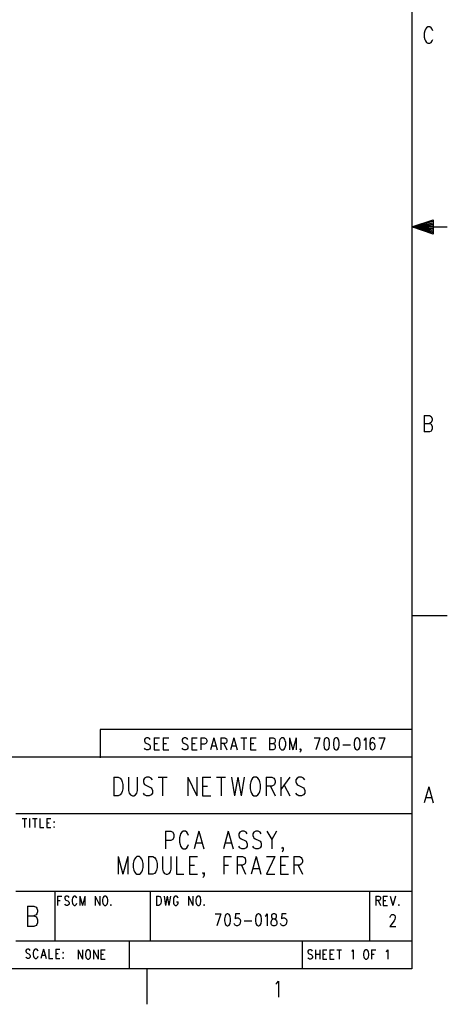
# Model space of a CAD drawing. Extents: x 2 to 38, y 4.3 to 27.6.
# Tile 23 of 25: x 31.6 to 38, y 4.3 to 19.1. Entities that reach past the tile are written whole.
import ezdxf

# ---------------------------------------------------------------- set-up
doc = ezdxf.new("R2010")
doc.units = 0
doc.layers.add('assy_t', color=3, linetype='CONTINUOUS')

msp = doc.modelspace()

# ---------------------------------------------------------------- linework, layer by layer
at = {"layer": 'assy_t', "color": 3}
for points in [[(2.54174, 4.85581), (2.54174, 27.07542), (37.45826, 27.07542), (37.45826, 4.85581), (2.54174, 4.85581)], [(37.76968, 18.90178), (37.76126, 18.92492), (37.74443, 18.94807), (37.72759, 18.95964), (37.69393, 18.95964), (37.67709, 18.94807), (37.66026, 18.92492), (37.65184, 18.90178), (37.64343, 18.86706), (37.64343, 18.80919), (37.65184, 18.77448), (37.66026, 18.75133), (37.67709, 18.72818), (37.69393, 18.71661), (37.72759, 18.71661), (37.74443, 18.72818), (37.76126, 18.75133), (37.76968, 18.77448)], [(37.45826, 15.96561), (37.77569, 16.07142), (37.77569, 15.8598), (37.45826, 15.96561), (37.77569, 15.90213)], [(37.45826, 15.96561), (37.77569, 16.05026)], [(37.45826, 15.96561), (37.77569, 16.0291)], [(37.45826, 15.96561), (37.77569, 16.00794)], [(37.45826, 15.96561), (37.77569, 15.98677)], [(37.45826, 15.96561), (37.77569, 15.88097)], [(37.45826, 15.96561), (37.9873, 15.96561)], [(37.45826, 15.96561), (37.77569, 15.92329)], [(37.45826, 15.96561), (37.77569, 15.94445)], [(37.64343, 13.14022), (37.64343, 12.89719)], [(37.64343, 13.14022), (37.71918, 13.14022), (37.74443, 13.12864), (37.75284, 13.11707), (37.76126, 13.09393), (37.76126, 13.07078), (37.75284, 13.04764), (37.74443, 13.03606), (37.71918, 13.02449)], [(37.64343, 13.02449), (37.71918, 13.02449), (37.74443, 13.01292), (37.75284, 13.00134), (37.76126, 12.9782), (37.76126, 12.94348), (37.75284, 12.92034), (37.74443, 12.90876), (37.71918, 12.89719), (37.64343, 12.89719)], [(37.45826, 10.14619), (37.9873, 10.14619)], [(37.44768, 8.44269), (32.79215, 8.44269), (32.79215, 8.01946)], [(33.54415, 8.29059), (33.53165, 8.30778), (33.51289, 8.31638), (33.48788, 8.31638), (33.46912, 8.30778), (33.45662, 8.29059), (33.45662, 8.2734), (33.46287, 8.2562), (33.46912, 8.2476), (33.48163, 8.23901), (33.51914, 8.22181), (33.53165, 8.21322), (33.5379, 8.20462), (33.54415, 8.18743), (33.54415, 8.16164), (33.53165, 8.14444), (33.51289, 8.13585), (33.48788, 8.13585), (33.46912, 8.14444), (33.45662, 8.16164)], [(33.60042, 8.31638), (33.60042, 8.13585)], [(33.60042, 8.31638), (33.6817, 8.31638)], [(33.73797, 8.31638), (33.73797, 8.13585)], [(33.73797, 8.31638), (33.81925, 8.31638)], [(34.10686, 8.29059), (34.09435, 8.30778), (34.07559, 8.31638), (34.05058, 8.31638), (34.03183, 8.30778), (34.01932, 8.29059), (34.01932, 8.2734), (34.02558, 8.2562), (34.03183, 8.2476), (34.04433, 8.23901), (34.08185, 8.22181), (34.09435, 8.21322), (34.1006, 8.20462), (34.10686, 8.18743), (34.10686, 8.16164), (34.09435, 8.14444), (34.07559, 8.13585), (34.05058, 8.13585), (34.03183, 8.14444), (34.01932, 8.16164)], [(34.16313, 8.31638), (34.16313, 8.13585)], [(34.16313, 8.31638), (34.2444, 8.31638)], [(34.30068, 8.31638), (34.30068, 8.13585)], [(34.30068, 8.31638), (34.35695, 8.31638), (34.3757, 8.30778), (34.38195, 8.29919), (34.38821, 8.28199), (34.38821, 8.2562), (34.38195, 8.23901), (34.3757, 8.23041), (34.35695, 8.22181), (34.30068, 8.22181)], [(34.4945, 8.31638), (34.44448, 8.13585)], [(34.4945, 8.31638), (34.54451, 8.13585)], [(34.60078, 8.31638), (34.60078, 8.13585)], [(34.60078, 8.31638), (34.65705, 8.31638), (34.67581, 8.30778), (34.68206, 8.29919), (34.68832, 8.28199), (34.68832, 8.2648), (34.68206, 8.2476), (34.67581, 8.23901), (34.65705, 8.23041), (34.60078, 8.23041)], [(34.7946, 8.31638), (34.74459, 8.13585)], [(34.7946, 8.31638), (34.84462, 8.13585)], [(34.90089, 8.31638), (34.98843, 8.31638)], [(34.94466, 8.31638), (34.94466, 8.13585)], [(35.0447, 8.31638), (35.0447, 8.13585)], [(35.0447, 8.31638), (35.12598, 8.31638)], [(35.32605, 8.31638), (35.32605, 8.13585)], [(35.32605, 8.31638), (35.38232, 8.31638), (35.40108, 8.30778), (35.40733, 8.29919), (35.41358, 8.28199), (35.41358, 8.2648), (35.40733, 8.2476), (35.40108, 8.23901), (35.38232, 8.23041)], [(35.50736, 8.31638), (35.49486, 8.30778), (35.48235, 8.29059), (35.4761, 8.2734), (35.46985, 8.2476), (35.46985, 8.20462), (35.4761, 8.17883), (35.48235, 8.16164), (35.49486, 8.14444), (35.50736, 8.13585), (35.53237, 8.13585), (35.54488, 8.14444), (35.55738, 8.16164), (35.56363, 8.17883), (35.56989, 8.20462), (35.56989, 8.2476), (35.56363, 8.2734), (35.55738, 8.29059), (35.54488, 8.30778), (35.53237, 8.31638), (35.50736, 8.31638)], [(35.62616, 8.31638), (35.62616, 8.13585)], [(35.62616, 8.31638), (35.67618, 8.13585)], [(35.72619, 8.31638), (35.67618, 8.13585)], [(35.72619, 8.31638), (35.72619, 8.13585)], [(35.99504, 8.31638), (36.08257, 8.31638)], [(36.08257, 8.31638), (36.02005, 8.13585)], [(36.17636, 8.31638), (36.1576, 8.30778), (36.1451, 8.28199), (36.13884, 8.23901), (36.13884, 8.21322), (36.1451, 8.17023), (36.1576, 8.14444), (36.17636, 8.13585), (36.18886, 8.13585), (36.20762, 8.14444), (36.22012, 8.17023), (36.22637, 8.21322), (36.22637, 8.23901), (36.22012, 8.28199), (36.20762, 8.30778), (36.18886, 8.31638), (36.17636, 8.31638)], [(36.32016, 8.31638), (36.3014, 8.30778), (36.2889, 8.28199), (36.28265, 8.23901), (36.28265, 8.21322), (36.2889, 8.17023), (36.3014, 8.14444), (36.32016, 8.13585), (36.33266, 8.13585), (36.35142, 8.14444), (36.36392, 8.17023), (36.37018, 8.21322), (36.37018, 8.23901), (36.36392, 8.28199), (36.35142, 8.30778), (36.33266, 8.31638), (36.32016, 8.31638)], [(36.63277, 8.31638), (36.61402, 8.30778), (36.60151, 8.28199), (36.59526, 8.23901), (36.59526, 8.21322), (36.60151, 8.17023), (36.61402, 8.14444), (36.63277, 8.13585), (36.64528, 8.13585), (36.66403, 8.14444), (36.67654, 8.17023), (36.68279, 8.21322), (36.68279, 8.23901), (36.67654, 8.28199), (36.66403, 8.30778), (36.64528, 8.31638), (36.63277, 8.31638)], [(36.73906, 8.28199), (36.75157, 8.29059), (36.77032, 8.31638), (36.77032, 8.13585)], [(36.90162, 8.29059), (36.89537, 8.30778), (36.87661, 8.31638), (36.86411, 8.31638), (36.84535, 8.30778), (36.83285, 8.28199), (36.82659, 8.23901), (36.82659, 8.19602), (36.83285, 8.16164), (36.84535, 8.14444), (36.86411, 8.13585), (36.87036, 8.13585), (36.88912, 8.14444), (36.90162, 8.16164), (36.90787, 8.18743), (36.90787, 8.19602), (36.90162, 8.22181), (36.88912, 8.23901), (36.87036, 8.2476), (36.86411, 8.2476), (36.84535, 8.23901), (36.83285, 8.22181), (36.82659, 8.19602)], [(36.96414, 8.31638), (37.05167, 8.31638)], [(37.05167, 8.31638), (36.98915, 8.13585)], [(33.60042, 8.23041), (33.65044, 8.23041)], [(33.60042, 8.13585), (33.6817, 8.13585)], [(33.73797, 8.23041), (33.78799, 8.23041)], [(33.73797, 8.13585), (33.81925, 8.13585)], [(34.16313, 8.23041), (34.21314, 8.23041)], [(34.16313, 8.13585), (34.2444, 8.13585)], [(34.46323, 8.19602), (34.52576, 8.19602)], [(34.64455, 8.23041), (34.68832, 8.13585)], [(34.76334, 8.19602), (34.82587, 8.19602)], [(35.0447, 8.23041), (35.09471, 8.23041)], [(35.0447, 8.13585), (35.12598, 8.13585)], [(35.32605, 8.23041), (35.38232, 8.23041), (35.40108, 8.22181), (35.40733, 8.21322), (35.41358, 8.19602), (35.41358, 8.17023), (35.40733, 8.15304), (35.40108, 8.14444), (35.38232, 8.13585), (35.32605, 8.13585)], [(35.79497, 8.14444), (35.78872, 8.13585), (35.78246, 8.14444), (35.78872, 8.15304), (35.79497, 8.14444), (35.79497, 8.12725), (35.78872, 8.11005), (35.78246, 8.10146)], [(36.42645, 8.21322), (36.53899, 8.21322)], [(23.49165, 4.85581), (23.49165, 8.03004), (37.45826, 8.03004)], [(32.99741, 7.72584), (32.99741, 7.4481)], [(32.99741, 7.72584), (33.06475, 7.72584), (33.0936, 7.71261), (33.11284, 7.68616), (33.12246, 7.65971), (33.13208, 7.62003), (33.13208, 7.5539), (33.12246, 7.51423), (33.11284, 7.48777), (33.0936, 7.46132), (33.06475, 7.4481), (32.99741, 7.4481)], [(33.21865, 7.72584), (33.21865, 7.52745), (33.22827, 7.48777), (33.2475, 7.46132), (33.27636, 7.4481), (33.2956, 7.4481), (33.32446, 7.46132), (33.34369, 7.48777), (33.35331, 7.52745), (33.35331, 7.72584)], [(33.57455, 7.68616), (33.55531, 7.71261), (33.52645, 7.72584), (33.48798, 7.72584), (33.45912, 7.71261), (33.43988, 7.68616), (33.43988, 7.65971), (33.4495, 7.63326), (33.45912, 7.62003), (33.47836, 7.60681), (33.53607, 7.58036), (33.55531, 7.56713), (33.56493, 7.5539), (33.57455, 7.52745), (33.57455, 7.48777), (33.55531, 7.46132), (33.52645, 7.4481), (33.48798, 7.4481), (33.45912, 7.46132), (33.43988, 7.48777)], [(33.66112, 7.72584), (33.79578, 7.72584)], [(33.72845, 7.72584), (33.72845, 7.4481)], [(34.10358, 7.72584), (34.10358, 7.4481)], [(34.10358, 7.72584), (34.23825, 7.4481)], [(34.23825, 7.72584), (34.23825, 7.4481)], [(34.32482, 7.72584), (34.32482, 7.4481)], [(34.32482, 7.72584), (34.44986, 7.72584)], [(34.53643, 7.72584), (34.6711, 7.72584)], [(34.60377, 7.72584), (34.60377, 7.4481)], [(34.75767, 7.72584), (34.80576, 7.4481)], [(34.85386, 7.72584), (34.80576, 7.4481)], [(34.85386, 7.72584), (34.90195, 7.4481)], [(34.95005, 7.72584), (34.90195, 7.4481)], [(35.09433, 7.72584), (35.07509, 7.71261), (35.05585, 7.68616), (35.04623, 7.65971), (35.03662, 7.62003), (35.03662, 7.5539), (35.04623, 7.51423), (35.05585, 7.48777), (35.07509, 7.46132), (35.09433, 7.4481), (35.1328, 7.4481), (35.15204, 7.46132), (35.17128, 7.48777), (35.1809, 7.51423), (35.19052, 7.5539), (35.19052, 7.62003), (35.1809, 7.65971), (35.17128, 7.68616), (35.15204, 7.71261), (35.1328, 7.72584), (35.09433, 7.72584)], [(35.27709, 7.72584), (35.27709, 7.4481)], [(35.27709, 7.72584), (35.36366, 7.72584), (35.39251, 7.71261), (35.40213, 7.69939), (35.41175, 7.67294), (35.41175, 7.64648), (35.40213, 7.62003), (35.39251, 7.60681), (35.36366, 7.59358), (35.27709, 7.59358)], [(35.49832, 7.72584), (35.49832, 7.4481)], [(35.63299, 7.72584), (35.49832, 7.54068)], [(35.85422, 7.68616), (35.83498, 7.71261), (35.80613, 7.72584), (35.76765, 7.72584), (35.73879, 7.71261), (35.71956, 7.68616), (35.71956, 7.65971), (35.72918, 7.63326), (35.73879, 7.62003), (35.75803, 7.60681), (35.81575, 7.58036)], [(34.32482, 7.59358), (34.40177, 7.59358)], [(35.34442, 7.59358), (35.41175, 7.4481)], [(35.54642, 7.60681), (35.63299, 7.4481)], [(35.81575, 7.58036), (35.83498, 7.56713), (35.8446, 7.5539), (35.85422, 7.52745), (35.85422, 7.48777), (35.83498, 7.46132), (35.80613, 7.4481), (35.76765, 7.4481), (35.73879, 7.46132), (35.71956, 7.48777)], [(37.71076, 7.58531), (37.64343, 7.34229)], [(37.71076, 7.58531), (37.77809, 7.34229)], [(34.32482, 7.4481), (34.44986, 7.4481)], [(37.66868, 7.4233), (37.75284, 7.4233)], [(31.53304, 7.18358), (37.45826, 7.18358)], [(31.62826, 7.11083), (31.69559, 7.11083)], [(31.66193, 7.11083), (31.66193, 6.97196)], [(31.73888, 7.11083), (31.73888, 6.97196)], [(31.78216, 7.11083), (31.8495, 7.11083)], [(31.81583, 7.11083), (31.81583, 6.97196)], [(31.89278, 7.11083), (31.89278, 6.97196), (31.95049, 6.97196)], [(31.99378, 7.11083), (31.99378, 6.97196)], [(31.99378, 7.11083), (32.0563, 7.11083)], [(31.99378, 7.0447), (32.03226, 7.0447)], [(31.99378, 6.97196), (32.0563, 6.97196)], [(32.1044, 7.06454), (32.09959, 7.05793), (32.1044, 7.05132), (32.10921, 7.05793), (32.1044, 7.06454)], [(32.1044, 6.98519), (32.09959, 6.97857), (32.1044, 6.97196), (32.10921, 6.97857), (32.1044, 6.98519)], [(33.76981, 6.9184), (33.76981, 6.65454)], [(33.76981, 6.9184), (33.85205, 6.9184), (33.87946, 6.90583), (33.8886, 6.89327), (33.89774, 6.86814), (33.89774, 6.83044), (33.8886, 6.80531), (33.87946, 6.79275), (33.85205, 6.78018), (33.76981, 6.78018)], [(34.11705, 6.85557), (34.10791, 6.8807), (34.08964, 6.90583), (34.07136, 6.9184), (34.03481, 6.9184), (34.01653, 6.90583), (33.99826, 6.8807), (33.98912, 6.85557), (33.97998, 6.81788), (33.97998, 6.75506), (33.98912, 6.71736), (33.99826, 6.69223), (34.01653, 6.6671), (34.03481, 6.65454), (34.07136, 6.65454), (34.08964, 6.6671), (34.10791, 6.69223), (34.11705, 6.71736)], [(34.2724, 6.9184), (34.19929, 6.65454)], [(34.2724, 6.9184), (34.3455, 6.65454)], [(34.71102, 6.9184), (34.63791, 6.65454)], [(34.71102, 6.9184), (34.78412, 6.65454)], [(34.99429, 6.8807), (34.97602, 6.90583), (34.9486, 6.9184), (34.91205, 6.9184), (34.88464, 6.90583), (34.86636, 6.8807), (34.86636, 6.85557), (34.8755, 6.83044), (34.88464, 6.81788), (34.90291, 6.80531), (34.95774, 6.78018), (34.97602, 6.76762), (34.98515, 6.75506), (34.99429, 6.72993), (34.99429, 6.69223), (34.97602, 6.6671), (34.9486, 6.65454), (34.91205, 6.65454), (34.88464, 6.6671), (34.86636, 6.69223)], [(35.20447, 6.8807), (35.18619, 6.90583), (35.15878, 6.9184), (35.12222, 6.9184), (35.09481, 6.90583), (35.07653, 6.8807), (35.07653, 6.85557), (35.08567, 6.83044), (35.09481, 6.81788), (35.11309, 6.80531), (35.16791, 6.78018), (35.18619, 6.76762), (35.19533, 6.75506), (35.20447, 6.72993), (35.20447, 6.69223), (35.18619, 6.6671), (35.15878, 6.65454), (35.12222, 6.65454), (35.09481, 6.6671), (35.07653, 6.69223)], [(35.28671, 6.9184), (35.35981, 6.79275), (35.35981, 6.65454)], [(35.43291, 6.9184), (35.35981, 6.79275)], [(34.22671, 6.74249), (34.31809, 6.74249)], [(34.66533, 6.74249), (34.75671, 6.74249)], [(35.53343, 6.6671), (35.52429, 6.65454), (35.51516, 6.6671), (35.52429, 6.67967), (35.53343, 6.6671), (35.53343, 6.64197), (35.52429, 6.61684), (35.51516, 6.60428)], [(33.0609, 6.53749), (33.0609, 6.27363)], [(33.0609, 6.53749), (33.134, 6.27363)], [(33.20711, 6.53749), (33.134, 6.27363)], [(33.20711, 6.53749), (33.20711, 6.27363)], [(33.34417, 6.53749), (33.3259, 6.52492), (33.30762, 6.49979), (33.29848, 6.47466), (33.28935, 6.43697), (33.28935, 6.37415), (33.29848, 6.33645), (33.30762, 6.31132), (33.3259, 6.2862), (33.34417, 6.27363), (33.38073, 6.27363), (33.399, 6.2862), (33.41728, 6.31132), (33.42642, 6.33645), (33.43555, 6.37415), (33.43555, 6.43697), (33.42642, 6.47466), (33.41728, 6.49979), (33.399, 6.52492), (33.38073, 6.53749), (33.34417, 6.53749)], [(33.51779, 6.53749), (33.51779, 6.27363)], [(33.51779, 6.53749), (33.58176, 6.53749), (33.60917, 6.52492), (33.62745, 6.49979), (33.63659, 6.47466), (33.64573, 6.43697), (33.64573, 6.37415), (33.63659, 6.33645), (33.62745, 6.31132), (33.60917, 6.2862), (33.58176, 6.27363), (33.51779, 6.27363)], [(33.72797, 6.53749), (33.72797, 6.34902), (33.73711, 6.31132), (33.75538, 6.2862), (33.78279, 6.27363)], [(33.78279, 6.27363), (33.80107, 6.27363), (33.82848, 6.2862), (33.84676, 6.31132), (33.8559, 6.34902), (33.8559, 6.53749)], [(33.93814, 6.53749), (33.93814, 6.27363), (34.0478, 6.27363)], [(34.13004, 6.53749), (34.13004, 6.27363)], [(34.13004, 6.53749), (34.24883, 6.53749)], [(34.64176, 6.53749), (34.64176, 6.27363)], [(34.64176, 6.53749), (34.76055, 6.53749)], [(34.8428, 6.53749), (34.8428, 6.27363)], [(34.8428, 6.53749), (34.92504, 6.53749), (34.95245, 6.52492), (34.96159, 6.51236), (34.97073, 6.48723), (34.97073, 6.4621), (34.96159, 6.43697), (34.95245, 6.42441), (34.92504, 6.41184), (34.8428, 6.41184)], [(35.12607, 6.53749), (35.05297, 6.27363)], [(35.12607, 6.53749), (35.19917, 6.27363)], [(35.40935, 6.53749), (35.28142, 6.27363)], [(35.28142, 6.53749), (35.40935, 6.53749)], [(35.49159, 6.53749), (35.49159, 6.27363)], [(35.49159, 6.53749), (35.61038, 6.53749)], [(35.69262, 6.53749), (35.69262, 6.27363)], [(35.69262, 6.53749), (35.77486, 6.53749), (35.80228, 6.52492), (35.81142, 6.51236), (35.82055, 6.48723), (35.82055, 6.4621), (35.81142, 6.43697), (35.80228, 6.42441), (35.77486, 6.41184), (35.69262, 6.41184)], [(34.13004, 6.41184), (34.20314, 6.41184)], [(34.64176, 6.41184), (34.71486, 6.41184)], [(34.90676, 6.41184), (34.97073, 6.27363)], [(35.08038, 6.36158), (35.17176, 6.36158)], [(35.49159, 6.41184), (35.56469, 6.41184)], [(35.75659, 6.41184), (35.82055, 6.27363)], [(34.13004, 6.27363), (34.24883, 6.27363)], [(34.34935, 6.2862), (34.34021, 6.27363), (34.33107, 6.2862), (34.34021, 6.29876), (34.34935, 6.2862), (34.34935, 6.26107), (34.34021, 6.23594), (34.33107, 6.22337)], [(35.28142, 6.27363), (35.40935, 6.27363)], [(35.49159, 6.27363), (35.61038, 6.27363)], [(31.53304, 6.01969), (37.45826, 6.01969)], [(32.11498, 6.01969), (32.11498, 5.27904)], [(32.1573, 5.94695), (32.1573, 5.80808)], [(32.1573, 5.94695), (32.21982, 5.94695)], [(32.33044, 5.92711), (32.32082, 5.94034), (32.30639, 5.94695), (32.28716, 5.94695), (32.27273, 5.94034), (32.26311, 5.92711), (32.26311, 5.91388), (32.26792, 5.90066), (32.27273, 5.89405), (32.28235, 5.88743), (32.3112, 5.87421), (32.32082, 5.86759), (32.32563, 5.86098), (32.33044, 5.84775), (32.33044, 5.82792), (32.32082, 5.81469), (32.30639, 5.80808), (32.28716, 5.80808), (32.27273, 5.81469), (32.26311, 5.82792)], [(32.44587, 5.91388), (32.44106, 5.92711), (32.43144, 5.94034), (32.42182, 5.94695), (32.40258, 5.94695), (32.39296, 5.94034), (32.38334, 5.92711), (32.37853, 5.91388), (32.37373, 5.89405), (32.37373, 5.86098), (32.37853, 5.84114), (32.38334, 5.82792), (32.39296, 5.81469), (32.40258, 5.80808), (32.42182, 5.80808), (32.43144, 5.81469), (32.44106, 5.82792), (32.44587, 5.84114)], [(32.48915, 5.94695), (32.48915, 5.80808)], [(32.48915, 5.94695), (32.52763, 5.80808)], [(32.5661, 5.94695), (32.52763, 5.80808)], [(32.5661, 5.94695), (32.5661, 5.80808)], [(32.72001, 5.94695), (32.72001, 5.80808)], [(32.72001, 5.94695), (32.78734, 5.80808)], [(32.78734, 5.94695), (32.78734, 5.80808)], [(32.85948, 5.94695), (32.84986, 5.94034), (32.84024, 5.92711), (32.83543, 5.91388), (32.83062, 5.89405), (32.83062, 5.86098), (32.83543, 5.84114), (32.84024, 5.82792), (32.84986, 5.81469), (32.85948, 5.80808), (32.87872, 5.80808), (32.88834, 5.81469), (32.89795, 5.82792), (32.90276, 5.84114), (32.90757, 5.86098), (32.90757, 5.89405), (32.90276, 5.91388), (32.89795, 5.92711), (32.88834, 5.94034), (32.87872, 5.94695), (32.85948, 5.94695)], [(33.54338, 6.01969), (33.54338, 5.27904)], [(33.63861, 5.94695), (33.63861, 5.80808)], [(33.63861, 5.94695), (33.67227, 5.94695), (33.6867, 5.94034), (33.69632, 5.92711), (33.70113, 5.91388), (33.70594, 5.89405), (33.70594, 5.86098), (33.70113, 5.84114), (33.69632, 5.82792), (33.6867, 5.81469), (33.67227, 5.80808), (33.63861, 5.80808)], [(33.74923, 5.94695), (33.77327, 5.80808)], [(33.79732, 5.94695), (33.77327, 5.80808)], [(33.79732, 5.94695), (33.82137, 5.80808)], [(33.84541, 5.94695), (33.82137, 5.80808)], [(33.96084, 5.91388), (33.95603, 5.92711), (33.94641, 5.94034), (33.93679, 5.94695), (33.91756, 5.94695), (33.90794, 5.94034), (33.89832, 5.92711), (33.89351, 5.91388), (33.8887, 5.89405), (33.8887, 5.86098), (33.89351, 5.84114), (33.89832, 5.82792), (33.90794, 5.81469), (33.91756, 5.80808), (33.93679, 5.80808), (33.94641, 5.81469), (33.95603, 5.82792), (33.96084, 5.84114), (33.96084, 5.86098)], [(34.11474, 5.94695), (34.11474, 5.80808)], [(34.11474, 5.94695), (34.18207, 5.80808)], [(34.18207, 5.94695), (34.18207, 5.80808)], [(34.25422, 5.94695), (34.2446, 5.94034), (34.23498, 5.92711), (34.23017, 5.91388), (34.22536, 5.89405), (34.22536, 5.86098), (34.23017, 5.84114), (34.23498, 5.82792), (34.2446, 5.81469), (34.25422, 5.80808), (34.27345, 5.80808), (34.28307, 5.81469), (34.29269, 5.82792), (34.2975, 5.84114), (34.30231, 5.86098), (34.30231, 5.89405), (34.2975, 5.91388), (34.29269, 5.92711), (34.28307, 5.94034), (34.27345, 5.94695), (34.25422, 5.94695)], [(36.82342, 6.01969), (36.82342, 5.27904)], [(36.91865, 5.94695), (36.91865, 5.80808)], [(36.91865, 5.94695), (36.96193, 5.94695), (36.97636, 5.94034), (36.98117, 5.93372), (36.98598, 5.9205), (36.98598, 5.90727), (36.98117, 5.89405), (36.97636, 5.88743), (36.96193, 5.88082), (36.91865, 5.88082)], [(37.02926, 5.94695), (37.02926, 5.80808)], [(37.02926, 5.94695), (37.09179, 5.94695)], [(37.13507, 5.94695), (37.17355, 5.80808)], [(37.21202, 5.94695), (37.17355, 5.80808)], [(31.70762, 5.79617), (31.70762, 5.49065)], [(31.70762, 5.79617), (31.80285, 5.79617)], [(31.80285, 5.79617), (31.83459, 5.78162), (31.84517, 5.76708), (31.85575, 5.73798), (31.85575, 5.70888), (31.84517, 5.67978), (31.83459, 5.66524), (31.80285, 5.65069)], [(32.1573, 5.88082), (32.19578, 5.88082)], [(32.95567, 5.8213), (32.95086, 5.81469), (32.95567, 5.80808), (32.96048, 5.81469), (32.95567, 5.8213)], [(33.93679, 5.86098), (33.96084, 5.86098)], [(34.35041, 5.8213), (34.3456, 5.81469), (34.35041, 5.80808), (34.35521, 5.81469), (34.35041, 5.8213)], [(36.95231, 5.88082), (36.98598, 5.80808)], [(37.02926, 5.88082), (37.06774, 5.88082)], [(37.02926, 5.80808), (37.09179, 5.80808)], [(37.26012, 5.8213), (37.25531, 5.81469), (37.26012, 5.80808), (37.26493, 5.81469), (37.26012, 5.8213)], [(31.70762, 5.65069), (31.80285, 5.65069)], [(31.80285, 5.65069), (31.83459, 5.63614), (31.84517, 5.62159), (31.85575, 5.59249), (31.85575, 5.54885), (31.84517, 5.51975), (31.83459, 5.5052), (31.80285, 5.49065)], [(34.51258, 5.68177), (34.60011, 5.68177)], [(34.60011, 5.68177), (34.53759, 5.50123)], [(34.6939, 5.68177), (34.67514, 5.67317), (34.66263, 5.64738), (34.65638, 5.6044), (34.65638, 5.57861), (34.66263, 5.53562), (34.67514, 5.50983), (34.6939, 5.50123), (34.7064, 5.50123), (34.72516, 5.50983), (34.73766, 5.53562), (34.74391, 5.57861), (34.74391, 5.6044), (34.73766, 5.64738), (34.72516, 5.67317), (34.7064, 5.68177), (34.6939, 5.68177)], [(34.88146, 5.68177), (34.81894, 5.68177), (34.81269, 5.6044), (34.81894, 5.61299), (34.8377, 5.62159), (34.85645, 5.62159), (34.87521, 5.61299), (34.88772, 5.5958), (34.89397, 5.57001), (34.88772, 5.55282), (34.88146, 5.52703), (34.86896, 5.50983), (34.8502, 5.50123), (34.83145, 5.50123), (34.81269, 5.50983), (34.80644, 5.51843), (34.80018, 5.53562)], [(35.15656, 5.68177), (35.13781, 5.67317), (35.1253, 5.64738), (35.11905, 5.6044), (35.11905, 5.57861), (35.1253, 5.53562), (35.13781, 5.50983), (35.15656, 5.50123), (35.16907, 5.50123), (35.18782, 5.50983), (35.20033, 5.53562), (35.20658, 5.57861), (35.20658, 5.6044), (35.20033, 5.64738), (35.18782, 5.67317), (35.16907, 5.68177), (35.15656, 5.68177)], [(35.26285, 5.64738), (35.27536, 5.65598), (35.29411, 5.68177), (35.29411, 5.50123)], [(35.38165, 5.50123), (35.36289, 5.50983), (35.35664, 5.51843), (35.35038, 5.53562), (35.35038, 5.56141), (35.35664, 5.57861), (35.36914, 5.5958), (35.3879, 5.6044), (35.41291, 5.61299), (35.42541, 5.62159), (35.43166, 5.63878), (35.43166, 5.65598), (35.42541, 5.67317), (35.40665, 5.68177), (35.38165, 5.68177)], [(35.38165, 5.68177), (35.36289, 5.67317), (35.35664, 5.65598), (35.35664, 5.63878), (35.36289, 5.62159), (35.37539, 5.61299), (35.4004, 5.6044), (35.41916, 5.5958), (35.43166, 5.57861), (35.43792, 5.56141), (35.43792, 5.53562), (35.43166, 5.51843), (35.42541, 5.50983), (35.40665, 5.50123), (35.38165, 5.50123)], [(35.57547, 5.68177), (35.51294, 5.68177), (35.50669, 5.6044), (35.51294, 5.61299), (35.5317, 5.62159), (35.55046, 5.62159), (35.56921, 5.61299), (35.58172, 5.5958), (35.58797, 5.57001), (35.58172, 5.55282), (35.57547, 5.52703), (35.56296, 5.50983), (35.5442, 5.50123), (35.52545, 5.50123), (35.50669, 5.50983), (35.50044, 5.51843), (35.49419, 5.53562)], [(37.1344, 5.6282), (37.1344, 5.6368), (37.14065, 5.65399), (37.1469, 5.66259), (37.15941, 5.67119), (37.18442, 5.67119), (37.19692, 5.66259), (37.20317, 5.65399), (37.20942, 5.6368), (37.20942, 5.61961), (37.20317, 5.60241), (37.19067, 5.57662), (37.12814, 5.49065), (37.21568, 5.49065)], [(31.80285, 5.49065), (31.70762, 5.49065)], [(34.95024, 5.57861), (35.06278, 5.57861)], [(31.53304, 5.27904), (37.45826, 5.27904)], [(33.22596, 5.27904), (33.22596, 4.85581)], [(35.81825, 5.27904), (35.81825, 4.85581)], [(31.7485, 5.13355), (31.73888, 5.14678), (31.72445, 5.15339), (31.70521, 5.15339), (31.69079, 5.14678), (31.68117, 5.13355), (31.68117, 5.12033), (31.68598, 5.1071), (31.69079, 5.10049), (31.7004, 5.09387), (31.72926, 5.08065), (31.73888, 5.07404), (31.74369, 5.06742), (31.7485, 5.0542), (31.7485, 5.03436), (31.73888, 5.02113), (31.72445, 5.01452), (31.70521, 5.01452), (31.69079, 5.02113), (31.68117, 5.03436)], [(31.86392, 5.12033), (31.85912, 5.13355), (31.8495, 5.14678), (31.83988, 5.15339), (31.82064, 5.15339), (31.81102, 5.14678), (31.8014, 5.13355), (31.79659, 5.12033), (31.79178, 5.10049), (31.79178, 5.06742), (31.79659, 5.04758), (31.8014, 5.03436), (31.81102, 5.02113), (31.82064, 5.01452), (31.83988, 5.01452), (31.8495, 5.02113), (31.85912, 5.03436), (31.86392, 5.04758)], [(31.94569, 5.15339), (31.90721, 5.01452)], [(31.92164, 5.06081), (31.96973, 5.06081)], [(31.94569, 5.15339), (31.98416, 5.01452)], [(32.02745, 5.15339), (32.02745, 5.01452), (32.08516, 5.01452)], [(32.12844, 5.15339), (32.12844, 5.01452)], [(32.12844, 5.15339), (32.19097, 5.15339)], [(32.12844, 5.08726), (32.16692, 5.08726)], [(32.12844, 5.01452), (32.19097, 5.01452)], [(32.23906, 5.1071), (32.23425, 5.10049), (32.23906, 5.09387), (32.24387, 5.10049), (32.23906, 5.1071)], [(32.23906, 5.02775), (32.23425, 5.02113), (32.23906, 5.01452), (32.24387, 5.02113), (32.23906, 5.02775)], [(32.46414, 5.14281), (32.46414, 5.00394)], [(32.46414, 5.14281), (32.53148, 5.00394)], [(32.53148, 5.14281), (32.53148, 5.00394)], [(32.60362, 5.14281), (32.594, 5.1362), (32.58438, 5.12297), (32.57957, 5.10975), (32.57476, 5.08991), (32.57476, 5.05684), (32.57957, 5.037), (32.58438, 5.02378), (32.594, 5.01055), (32.60362, 5.00394), (32.62285, 5.00394), (32.63247, 5.01055), (32.64209, 5.02378), (32.6469, 5.037), (32.65171, 5.05684), (32.65171, 5.08991), (32.6469, 5.10975), (32.64209, 5.12297), (32.63247, 5.1362), (32.62285, 5.14281), (32.60362, 5.14281)], [(32.695, 5.14281), (32.695, 5.00394)], [(32.695, 5.14281), (32.76233, 5.00394)], [(32.76233, 5.14281), (32.76233, 5.00394)], [(32.80561, 5.14281), (32.80561, 5.00394)], [(32.80561, 5.14281), (32.86814, 5.14281)], [(32.80561, 5.07668), (32.84409, 5.07668)], [(35.97022, 5.12297), (35.96061, 5.1362), (35.94618, 5.14281), (35.92694, 5.14281), (35.91251, 5.1362), (35.90289, 5.12297), (35.90289, 5.10975), (35.9077, 5.09652), (35.91251, 5.08991), (35.92213, 5.08329), (35.95099, 5.07007), (35.96061, 5.06346), (35.96541, 5.05684), (35.97022, 5.04362), (35.97022, 5.02378), (35.96061, 5.01055), (35.94618, 5.00394), (35.92694, 5.00394), (35.91251, 5.01055), (35.90289, 5.02378)], [(36.01351, 5.14281), (36.01351, 5.00394)], [(36.01351, 5.07668), (36.08084, 5.07668)], [(36.08084, 5.14281), (36.08084, 5.00394)], [(36.12413, 5.14281), (36.12413, 5.00394)], [(36.12413, 5.14281), (36.18665, 5.14281)], [(36.12413, 5.07668), (36.1626, 5.07668)], [(36.22993, 5.14281), (36.22993, 5.00394)], [(36.22993, 5.14281), (36.29246, 5.14281)], [(36.22993, 5.07668), (36.26841, 5.07668)], [(36.33574, 5.14281), (36.40307, 5.14281)], [(36.36941, 5.14281), (36.36941, 5.00394)], [(36.55698, 5.11636), (36.56659, 5.12297), (36.58102, 5.14281), (36.58102, 5.00394)], [(36.76378, 5.14281), (36.75416, 5.1362), (36.74454, 5.12297), (36.73973, 5.10975), (36.73493, 5.08991), (36.73493, 5.05684), (36.73973, 5.037), (36.74454, 5.02378), (36.75416, 5.01055), (36.76378, 5.00394), (36.78302, 5.00394), (36.79264, 5.01055), (36.80226, 5.02378), (36.80707, 5.037), (36.81188, 5.05684), (36.81188, 5.08991), (36.80707, 5.10975), (36.80226, 5.12297), (36.79264, 5.1362), (36.78302, 5.14281), (36.76378, 5.14281)], [(36.85516, 5.14281), (36.85516, 5.00394)], [(36.85516, 5.14281), (36.91768, 5.14281)], [(36.85516, 5.07668), (36.89364, 5.07668)], [(37.07159, 5.11636), (37.0812, 5.12297), (37.09563, 5.14281), (37.09563, 5.00394)], [(32.80561, 5.00394), (32.86814, 5.00394)], [(36.12413, 5.00394), (36.18665, 5.00394)], [(36.22993, 5.00394), (36.29246, 5.00394)], [(33.49048, 4.85581), (33.49048, 4.32677)], [(35.42147, 4.62931), (35.4383, 4.64089), (35.46355, 4.6756), (35.46355, 4.43258)]]:
    msp.add_lwpolyline(points, dxfattribs=at)

doc.saveas('drawing.dxf')
